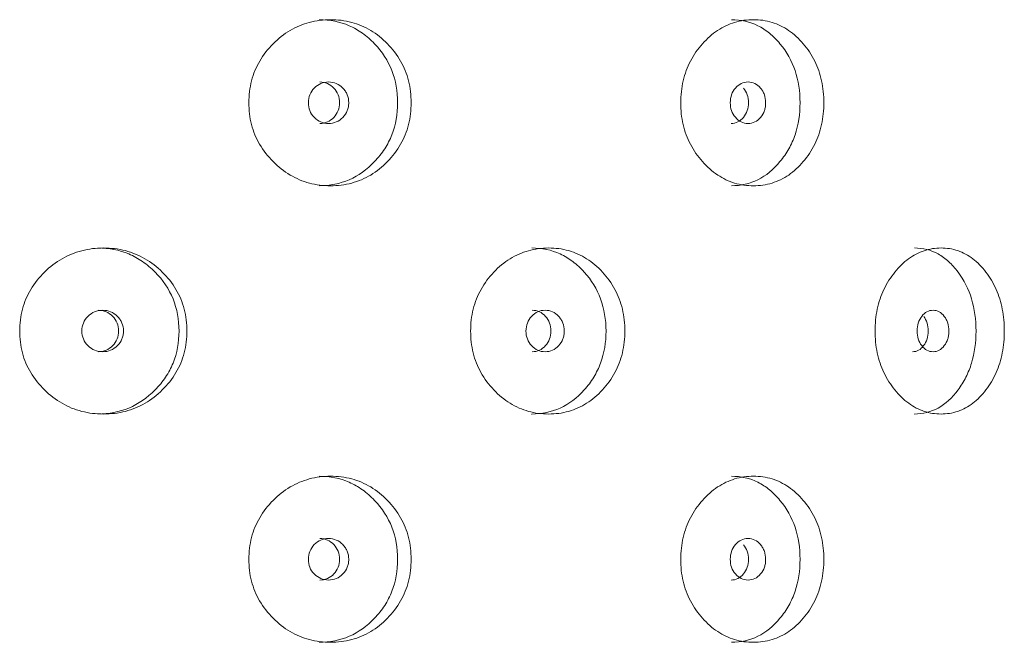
# Model space of a CAD drawing. Header units: millimetres. Extents: x 4 to 1188, y 1 to 840.
# Tile 38 of 256: x 117.87 to 124.2, y 412.21 to 416.21. Entities that reach past the tile are written whole.
import ezdxf

# ---------------------------------------------------------------- set-up
doc = ezdxf.new("R2010")
doc.units = ezdxf.units.MM
doc.layers.add('1', color=7, linetype='Continuous')

msp = doc.modelspace()

# ---------------------------------------------------------------- linework, layer by layer
at = {"layer": '1', "color": 154, "linetype": 'Continuous', "lineweight": 13}
for points, knots in [([(119.3464, 415.6753), (119.3464, 415.7228), (119.3572, 415.8162), (119.4114, 415.9476), (119.4985, 416.0577), (119.6074, 416.1447), (119.7351, 416.1981), (119.8713, 416.214), (120.007, 416.1982), (120.1332, 416.1447), (120.2402, 416.0577), (120.3254, 415.9476), (120.3781, 415.8162), (120.3938, 415.6753), (120.3782, 415.5344), (120.3254, 415.4031), (120.2402, 415.2929), (120.1332, 415.2059), (120.007, 415.1525), (119.8713, 415.1366), (119.7351, 415.1524), (119.6074, 415.2059), (119.4985, 415.293), (119.4111, 415.4032), (119.3569, 415.5345), (119.3463, 415.6278), (119.3464, 415.6753)], [0, 0, 0, 0, 0.042089, 0.082711, 0.124995, 0.166981, 0.207667, 0.249993, 0.292228, 0.332914, 0.374992, 0.417271, 0.457893, 0.500005, 0.542022, 0.582644, 0.625021, 0.667005, 0.707691, 0.750017, 0.792251, 0.832937, 0.875017, 0.917377, 0.957984, 1, 1, 1, 1]), ([(119.7979, 416.2086), (119.8675, 416.2086), (119.9318, 416.1958), (120.0207, 416.1571), (120.0491, 416.141), (120.0897, 416.112), (120.1029, 416.1015), (120.1288, 416.079), (120.1412, 416.067), (120.2031, 416.0019), (120.2402, 415.9443), (120.2896, 415.8181), (120.3019, 415.7492), (120.302, 415.6012), (120.2897, 415.5327), (120.2526, 415.438), (120.2372, 415.4078), (120.2093, 415.3645), (120.1992, 415.3505), (120.1775, 415.323), (120.1657, 415.3094), (120.1046, 415.245), (120.0505, 415.2064), (119.9319, 415.1549), (119.8672, 415.142), (119.7975, 415.142), (119.7974, 415.142), (119.7974, 415.142)], [0, 0, 0, 0, 0.124883, 0.124883, 0.187387, 0.187387, 0.218639, 0.218639, 0.249891, 0.249891, 0.374898, 0.374898, 0.499906, 0.499906, 0.624914, 0.624914, 0.687418, 0.687418, 0.71867, 0.71867, 0.749922, 0.749922, 0.87493, 0.87493, 0.999937, 0.999937, 1, 1, 1, 1]), ([(122.1199, 415.6753), (122.1199, 415.7228), (122.1296, 415.8162), (122.1782, 415.9476), (122.2561, 416.0577), (122.353, 416.1447), (122.4664, 416.1981), (122.5868, 416.214), (122.7062, 416.1982), (122.8168, 416.1447), (122.9101, 416.0577), (122.9842, 415.9476), (123.0299, 415.8162), (123.0434, 415.6753), (123.03, 415.5344), (122.9842, 415.4031), (122.9101, 415.2929), (122.8168, 415.2059), (122.7062, 415.1525), (122.5868, 415.1366), (122.4664, 415.1524), (122.3531, 415.2059), (122.256, 415.293), (122.1779, 415.4032), (122.1293, 415.5345), (122.1198, 415.6278), (122.1199, 415.6753)], [0, 0, 0, 0, 0.042089, 0.082711, 0.124995, 0.166981, 0.207667, 0.249993, 0.292228, 0.332914, 0.374992, 0.417271, 0.457893, 0.500005, 0.542022, 0.582644, 0.625021, 0.667005, 0.707691, 0.750017, 0.792251, 0.832937, 0.875017, 0.917377, 0.957984, 1, 1, 1, 1]), ([(122.4454, 416.2086), (122.5068, 416.2086), (122.5633, 416.1958), (122.6412, 416.1571), (122.666, 416.141), (122.7015, 416.112), (122.713, 416.1015), (122.7356, 416.079), (122.7464, 416.067), (122.8004, 416.0019), (122.8325, 415.9443), (122.8754, 415.8181), (122.8861, 415.7492), (122.8861, 415.6012), (122.8755, 415.5327), (122.8433, 415.438), (122.8299, 415.4078), (122.8057, 415.3645), (122.7969, 415.3505), (122.7781, 415.323), (122.7678, 415.3094), (122.7145, 415.245), (122.6673, 415.2064), (122.5634, 415.1549), (122.5065, 415.142), (122.4451, 415.142), (122.445, 415.142), (122.445, 415.142)], [0, 0, 0, 0, 0.124883, 0.124883, 0.187387, 0.187387, 0.218639, 0.218639, 0.249891, 0.249891, 0.374898, 0.374898, 0.499906, 0.499906, 0.624914, 0.624914, 0.687418, 0.687418, 0.71867, 0.71867, 0.749922, 0.749922, 0.87493, 0.87493, 0.999937, 0.999937, 1, 1, 1, 1]), ([(119.7285, 415.6753), (119.7284, 415.657), (119.7316, 415.64), (119.7442, 415.6087), (119.7535, 415.5945), (119.7791, 415.5683), (119.7932, 415.5584), (119.8238, 415.5453), (119.8402, 415.542), (119.8941, 415.542), (119.9246, 415.555), (119.9626, 415.5941), (119.972, 415.6085), (119.9815, 415.632), (119.9838, 415.6402), (119.9869, 415.6572), (119.9877, 415.6659), (119.9877, 415.6937), (119.9845, 415.7108), (119.9751, 415.7343), (119.9712, 415.7418), (119.9618, 415.7561), (119.9564, 415.7627), (119.9373, 415.7824), (119.9233, 415.7922), (119.8927, 415.8053), (119.8764, 415.8086), (119.8224, 415.8085), (119.7916, 415.7953), (119.7413, 415.7435), (119.7287, 415.7119), (119.7285, 415.6753)], [0, 0, 0, 0, 0.0625, 0.0625, 0.125, 0.125, 0.1875, 0.1875, 0.25, 0.25, 0.375, 0.375, 0.4375, 0.4375, 0.46875, 0.46875, 0.5, 0.5, 0.5625, 0.5625, 0.59375, 0.59375, 0.625, 0.625, 0.6875, 0.6875, 0.75, 0.75, 0.875, 0.875, 1, 1, 1, 1]), ([(119.8018, 415.542), (119.8018, 415.542), (119.8186, 415.542), (119.8522, 415.5482), (119.8939, 415.5789), (119.923, 415.6227), (119.9318, 415.6753), (119.923, 415.7278), (119.8939, 415.7716), (119.8523, 415.8022), (119.8188, 415.8085), (119.8022, 415.8086)], [0, 0, 0, 0, 0.000012, 0.12511, 0.250076, 0.375335, 0.500181, 0.625927, 0.750257, 0.875891, 1, 1, 1, 1]), ([(122.4379, 415.6753), (122.4379, 415.657), (122.4406, 415.64), (122.4517, 415.6087), (122.4599, 415.5945), (122.4825, 415.5683), (122.4948, 415.5584), (122.5217, 415.5453), (122.5361, 415.542), (122.5834, 415.542), (122.61, 415.555), (122.6432, 415.5941), (122.6515, 415.6085), (122.6597, 415.632), (122.6618, 415.6402), (122.6645, 415.6572), (122.6652, 415.6659), (122.6651, 415.6937), (122.6623, 415.7108), (122.6541, 415.7343), (122.6507, 415.7418), (122.6425, 415.7561), (122.6378, 415.7627), (122.6211, 415.7824), (122.6089, 415.7922), (122.5821, 415.8053), (122.5678, 415.8086), (122.5205, 415.8085), (122.4934, 415.7953), (122.4492, 415.7435), (122.4381, 415.7119), (122.4379, 415.6753)], [0, 0, 0, 0, 0.0625, 0.0625, 0.125, 0.125, 0.1875, 0.1875, 0.25, 0.25, 0.375, 0.375, 0.4375, 0.4375, 0.46875, 0.46875, 0.5, 0.5, 0.5625, 0.5625, 0.59375, 0.59375, 0.625, 0.625, 0.6875, 0.6875, 0.75, 0.75, 0.875, 0.875, 1, 1, 1, 1]), ([(122.4437, 415.542), (122.4437, 415.542), (122.4584, 415.542), (122.4878, 415.5482), (122.5243, 415.5789), (122.5497, 415.6227), (122.5573, 415.6753), (122.5497, 415.7277), (122.5328, 415.7569), (122.5226, 415.7693)], [0, 0, 0, 0, 0.000016, 0.166789, 0.333385, 0.500373, 0.666811, 0.834447, 1, 1, 1, 1]), ([(117.8749, 414.2086), (117.875, 414.2562), (117.886, 414.3496), (117.9415, 414.4809), (118.0307, 414.591), (118.1423, 414.678), (118.2735, 414.7314), (118.4136, 414.7473), (118.5536, 414.7315), (118.684, 414.678), (118.7947, 414.591), (118.8831, 414.4809), (118.9378, 414.3495), (118.954, 414.2086), (118.9379, 414.0677), (118.8831, 413.9364), (118.7948, 413.8262), (118.6841, 413.7392), (118.5536, 413.6858), (118.4137, 413.6699), (118.2735, 413.6857), (118.1423, 413.7392), (118.0306, 413.8263), (117.9411, 413.9365), (117.8856, 414.0678), (117.8749, 414.1612), (117.8749, 414.2086)], [0, 0, 0, 0, 0.042089, 0.082711, 0.124995, 0.166981, 0.207667, 0.249993, 0.292228, 0.332914, 0.374992, 0.417271, 0.457893, 0.500005, 0.542022, 0.582644, 0.625021, 0.667005, 0.707691, 0.750017, 0.792251, 0.832937, 0.875017, 0.917377, 0.957984, 1, 1, 1, 1]), ([(118.3767, 414.742), (118.4484, 414.742), (118.5148, 414.7291), (118.6067, 414.6905), (118.636, 414.6744), (118.678, 414.6453), (118.6917, 414.6349), (118.7185, 414.6123), (118.7314, 414.6003), (118.7955, 414.5352), (118.8339, 414.4776), (118.8852, 414.3514), (118.898, 414.2825), (118.8981, 414.1346), (118.8853, 414.066), (118.8468, 413.9713), (118.8308, 413.9411), (118.8019, 413.8979), (118.7915, 413.8838), (118.769, 413.8563), (118.7567, 413.8427), (118.6934, 413.7784), (118.6375, 413.7397), (118.5149, 413.6882), (118.4481, 413.6753), (118.3763, 413.6753), (118.3763, 413.6753), (118.3763, 413.6753)], [0, 0, 0, 0, 0.124883, 0.124883, 0.187387, 0.187387, 0.218639, 0.218639, 0.249891, 0.249891, 0.374898, 0.374898, 0.499906, 0.499906, 0.624914, 0.624914, 0.687418, 0.687418, 0.71867, 0.71867, 0.749922, 0.749922, 0.87493, 0.87493, 0.999937, 0.999937, 1, 1, 1, 1]), ([(120.7706, 414.2086), (120.7707, 414.2562), (120.781, 414.3496), (120.8329, 414.4809), (120.9162, 414.591), (121.0202, 414.678), (121.1419, 414.7314), (121.2714, 414.7473), (121.4002, 414.7315), (121.5198, 414.678), (121.6209, 414.591), (121.7014, 414.4809), (121.7511, 414.3495), (121.7658, 414.2086), (121.7512, 414.0677), (121.7014, 413.9364), (121.621, 413.8262), (121.5198, 413.7392), (121.4002, 413.6858), (121.2715, 413.6699), (121.1419, 413.6857), (121.0202, 413.7392), (120.9161, 413.8263), (120.8326, 413.9365), (120.7807, 414.0678), (120.7706, 414.1612), (120.7706, 414.2086)], [0, 0, 0, 0, 0.042089, 0.082711, 0.124995, 0.166981, 0.207667, 0.249993, 0.292228, 0.332914, 0.374992, 0.417271, 0.457893, 0.500005, 0.542022, 0.582644, 0.625021, 0.667005, 0.707691, 0.750017, 0.792251, 0.832937, 0.875017, 0.917377, 0.957984, 1, 1, 1, 1]), ([(121.163, 414.742), (121.2291, 414.742), (121.2902, 414.7291), (121.3744, 414.6905), (121.4012, 414.6744), (121.4396, 414.6453), (121.4521, 414.6349), (121.4766, 414.6123), (121.4883, 414.6003), (121.5468, 414.5352), (121.5818, 414.4776), (121.6284, 414.3514), (121.64, 414.2825), (121.6401, 414.1346), (121.6285, 414.066), (121.5935, 413.9713), (121.5789, 413.9411), (121.5526, 413.8979), (121.5431, 413.8838), (121.5226, 413.8563), (121.5115, 413.8427), (121.4537, 413.7784), (121.4026, 413.7397), (121.2902, 413.6882), (121.2288, 413.6753), (121.1626, 413.6753), (121.1626, 413.6753), (121.1625, 413.6753)], [0, 0, 0, 0, 0.124883, 0.124883, 0.187387, 0.187387, 0.218639, 0.218639, 0.249891, 0.249891, 0.374898, 0.374898, 0.499906, 0.499906, 0.624914, 0.624914, 0.687418, 0.687418, 0.71867, 0.71867, 0.749922, 0.749922, 0.87493, 0.87493, 0.999937, 0.999937, 1, 1, 1, 1]), ([(123.3677, 414.2086), (123.3678, 414.2562), (123.3766, 414.3496), (123.4209, 414.4809), (123.4919, 414.591), (123.58, 414.678), (123.6828, 414.7314), (123.7917, 414.7473), (123.8993, 414.7315), (123.9988, 414.678), (124.0824, 414.591), (124.1487, 414.4809), (124.1896, 414.3495), (124.2017, 414.2086), (124.1897, 414.0677), (124.1487, 413.9364), (124.0825, 413.8262), (123.9988, 413.7392), (123.8994, 413.6858), (123.7917, 413.6699), (123.6829, 413.6857), (123.5801, 413.7392), (123.4918, 413.8263), (123.4207, 413.9365), (123.3763, 414.0678), (123.3677, 414.1612), (123.3677, 414.2086)], [0, 0, 0, 0, 0.042089, 0.082711, 0.124995, 0.166981, 0.207667, 0.249993, 0.292228, 0.332914, 0.374992, 0.417271, 0.457893, 0.500005, 0.542022, 0.582644, 0.625021, 0.667005, 0.707691, 0.750017, 0.792251, 0.832937, 0.875017, 0.917377, 0.957984, 1, 1, 1, 1]), ([(123.6201, 414.742), (123.6755, 414.742), (123.7265, 414.7291), (123.7965, 414.6905), (123.8188, 414.6744), (123.8506, 414.6453), (123.861, 414.6349), (123.8812, 414.6123), (123.8909, 414.6003), (123.9392, 414.5352), (123.968, 414.4776), (124.0063, 414.3514), (124.0158, 414.2825), (124.0159, 414.1346), (124.0064, 414.066), (123.9776, 413.9713), (123.9656, 413.9411), (123.944, 413.8979), (123.9361, 413.8838), (123.9192, 413.8563), (123.91, 413.8427), (123.8623, 413.7784), (123.82, 413.7397), (123.7265, 413.6882), (123.6753, 413.6753), (123.6198, 413.6753), (123.6198, 413.6753), (123.6198, 413.6753)], [0, 0, 0, 0, 0.124883, 0.124883, 0.187387, 0.187387, 0.218639, 0.218639, 0.249891, 0.249891, 0.374898, 0.374898, 0.499906, 0.499906, 0.624914, 0.624914, 0.687418, 0.687418, 0.71867, 0.71867, 0.749922, 0.749922, 0.87493, 0.87493, 0.999937, 0.999937, 1, 1, 1, 1]), ([(118.2739, 414.2086), (118.2739, 414.1903), (118.2771, 414.1733), (118.2901, 414.142), (118.2997, 414.1279), (118.3261, 414.1016), (118.3406, 414.0918), (118.3721, 414.0786), (118.389, 414.0753), (118.4447, 414.0754), (118.4761, 414.0883), (118.5153, 414.1275), (118.5251, 414.1418), (118.5349, 414.1654), (118.5373, 414.1735), (118.5406, 414.1905), (118.5414, 414.1992), (118.5413, 414.227), (118.538, 414.2441), (118.5283, 414.2677), (118.5243, 414.2752), (118.5146, 414.2894), (118.509, 414.2961), (118.4893, 414.3157), (118.4748, 414.3256), (118.4433, 414.3387), (118.4264, 414.3419), (118.3707, 414.3418), (118.3389, 414.3286), (118.2871, 414.2768), (118.2741, 414.2453), (118.2739, 414.2086)], [0, 0, 0, 0, 0.0625, 0.0625, 0.125, 0.125, 0.1875, 0.1875, 0.25, 0.25, 0.375, 0.375, 0.4375, 0.4375, 0.46875, 0.46875, 0.5, 0.5, 0.5625, 0.5625, 0.59375, 0.59375, 0.625, 0.625, 0.6875, 0.6875, 0.75, 0.75, 0.875, 0.875, 1, 1, 1, 1]), ([(118.3791, 414.0753), (118.3791, 414.0753), (118.3964, 414.0753), (118.4311, 414.0816), (118.4742, 414.1123), (118.5043, 414.156), (118.5133, 414.2086), (118.5043, 414.2611), (118.4742, 414.3049), (118.4312, 414.3356), (118.3967, 414.3419), (118.3795, 414.3419)], [0, 0, 0, 0, 0.000012, 0.12511, 0.250076, 0.375335, 0.500181, 0.625927, 0.750257, 0.875891, 1, 1, 1, 1]), ([(121.126, 414.2086), (121.1259, 414.1903), (121.1289, 414.1733), (121.1409, 414.142), (121.1497, 414.1279), (121.1741, 414.1016), (121.1874, 414.0918), (121.2165, 414.0786), (121.232, 414.0753), (121.2831, 414.0754), (121.312, 414.0883), (121.3479, 414.1275), (121.3569, 414.1418), (121.3658, 414.1654), (121.368, 414.1735), (121.371, 414.1905), (121.3717, 414.1992), (121.3717, 414.227), (121.3687, 414.2441), (121.3598, 414.2677), (121.3561, 414.2752), (121.3472, 414.2894), (121.3421, 414.2961), (121.324, 414.3157), (121.3107, 414.3256), (121.2818, 414.3387), (121.2663, 414.3419), (121.2151, 414.3418), (121.1859, 414.3286), (121.1382, 414.2768), (121.1261, 414.2453), (121.126, 414.2086)], [0, 0, 0, 0, 0.0625, 0.0625, 0.125, 0.125, 0.1875, 0.1875, 0.25, 0.25, 0.375, 0.375, 0.4375, 0.4375, 0.46875, 0.46875, 0.5, 0.5, 0.5625, 0.5625, 0.59375, 0.59375, 0.625, 0.625, 0.6875, 0.6875, 0.75, 0.75, 0.875, 0.875, 1, 1, 1, 1]), ([(121.1659, 414.0753), (121.1659, 414.0753), (121.1818, 414.0753), (121.2137, 414.0816), (121.2532, 414.1123), (121.2807, 414.156), (121.289, 414.2086), (121.2807, 414.2611), (121.2532, 414.3049), (121.2138, 414.3356), (121.1821, 414.3419), (121.1663, 414.3419)], [0, 0, 0, 0, 0.000012, 0.12511, 0.250076, 0.375335, 0.500181, 0.625927, 0.750257, 0.875891, 1, 1, 1, 1]), ([(123.6376, 414.2086), (123.6375, 414.1903), (123.64, 414.1733), (123.65, 414.142), (123.6574, 414.1279), (123.6777, 414.1016), (123.6888, 414.0918), (123.713, 414.0786), (123.7259, 414.0753), (123.7684, 414.0754), (123.7923, 414.0883), (123.822, 414.1275), (123.8294, 414.1418), (123.8368, 414.1654), (123.8386, 414.1735), (123.8411, 414.1905), (123.8417, 414.1992), (123.8416, 414.227), (123.8392, 414.2441), (123.8318, 414.2677), (123.8287, 414.2752), (123.8214, 414.2894), (123.8172, 414.2961), (123.8022, 414.3157), (123.7912, 414.3256), (123.7672, 414.3387), (123.7544, 414.3419), (123.7119, 414.3418), (123.6875, 414.3286), (123.6477, 414.2768), (123.6377, 414.2453), (123.6376, 414.2086)], [0, 0, 0, 0, 0.0625, 0.0625, 0.125, 0.125, 0.1875, 0.1875, 0.25, 0.25, 0.375, 0.375, 0.4375, 0.4375, 0.46875, 0.46875, 0.5, 0.5, 0.5625, 0.5625, 0.59375, 0.59375, 0.625, 0.625, 0.6875, 0.6875, 0.75, 0.75, 0.875, 0.875, 1, 1, 1, 1]), ([(123.609, 414.0753), (123.609, 414.0753), (123.6222, 414.0753), (123.6486, 414.0816), (123.6814, 414.1123), (123.7041, 414.156), (123.711, 414.2086), (123.7041, 414.2611), (123.689, 414.2902), (123.6798, 414.3026)], [0, 0, 0, 0, 0.000016, 0.166789, 0.333385, 0.500373, 0.666811, 0.834447, 1, 1, 1, 1]), ([(119.3464, 412.742), (119.3464, 412.7895), (119.3572, 412.8829), (119.4114, 413.0142), (119.4985, 413.1244), (119.6074, 413.2113), (119.7351, 413.2647), (119.8713, 413.2806), (120.007, 413.2649), (120.1332, 413.2114), (120.2402, 413.1244), (120.3254, 413.0142), (120.3781, 412.8829), (120.3938, 412.742), (120.3782, 412.601), (120.3254, 412.4697), (120.2402, 412.3596), (120.1332, 412.2725), (120.007, 412.2192), (119.8713, 412.2033), (119.7351, 412.2191), (119.6074, 412.2726), (119.4985, 412.3597), (119.4111, 412.4698), (119.3569, 412.6011), (119.3463, 412.6945), (119.3464, 412.742)], [0, 0, 0, 0, 0.042089, 0.082711, 0.124995, 0.166981, 0.207667, 0.249993, 0.292228, 0.332914, 0.374992, 0.417271, 0.457893, 0.500005, 0.542022, 0.582644, 0.625021, 0.667005, 0.707691, 0.750017, 0.792251, 0.832937, 0.875017, 0.917377, 0.957984, 1, 1, 1, 1]), ([(119.7979, 413.2753), (119.8675, 413.2753), (119.9318, 413.2624), (120.0207, 413.2238), (120.0491, 413.2077), (120.0897, 413.1787), (120.1029, 413.1682), (120.1288, 413.1456), (120.1412, 413.1336), (120.2031, 413.0686), (120.2402, 413.011), (120.2896, 412.8847), (120.3019, 412.8158), (120.302, 412.6679), (120.2897, 412.5994), (120.2526, 412.5047), (120.2372, 412.4745), (120.2093, 412.4312), (120.1992, 412.4171), (120.1775, 412.3896), (120.1657, 412.376), (120.1046, 412.3117), (120.0505, 412.2731), (119.9319, 412.2216), (119.8672, 412.2087), (119.7975, 412.2086), (119.7974, 412.2086), (119.7974, 412.2086)], [0, 0, 0, 0, 0.124883, 0.124883, 0.187387, 0.187387, 0.218639, 0.218639, 0.249891, 0.249891, 0.374898, 0.374898, 0.499906, 0.499906, 0.624914, 0.624914, 0.687418, 0.687418, 0.71867, 0.71867, 0.749922, 0.749922, 0.87493, 0.87493, 0.999937, 0.999937, 1, 1, 1, 1]), ([(122.1199, 412.742), (122.1199, 412.7895), (122.1296, 412.8829), (122.1782, 413.0142), (122.2561, 413.1244), (122.353, 413.2113), (122.4664, 413.2647), (122.5868, 413.2806), (122.7062, 413.2649), (122.8168, 413.2114), (122.9101, 413.1244), (122.9842, 413.0142), (123.0299, 412.8829), (123.0434, 412.742), (123.03, 412.601), (122.9842, 412.4697), (122.9101, 412.3596), (122.8168, 412.2725), (122.7062, 412.2192), (122.5868, 412.2033), (122.4664, 412.2191), (122.3531, 412.2726), (122.256, 412.3597), (122.1779, 412.4698), (122.1293, 412.6011), (122.1198, 412.6945), (122.1199, 412.742)], [0, 0, 0, 0, 0.042089, 0.082711, 0.124995, 0.166981, 0.207667, 0.249993, 0.292228, 0.332914, 0.374992, 0.417271, 0.457893, 0.500005, 0.542022, 0.582644, 0.625021, 0.667005, 0.707691, 0.750017, 0.792251, 0.832937, 0.875017, 0.917377, 0.957984, 1, 1, 1, 1]), ([(122.4454, 413.2753), (122.5068, 413.2753), (122.5633, 413.2624), (122.6412, 413.2238), (122.666, 413.2077), (122.7015, 413.1787), (122.713, 413.1682), (122.7356, 413.1456), (122.7464, 413.1336), (122.8004, 413.0686), (122.8325, 413.011), (122.8754, 412.8847), (122.8861, 412.8158), (122.8861, 412.6679), (122.8755, 412.5994), (122.8433, 412.5047), (122.8299, 412.4745), (122.8057, 412.4312), (122.7969, 412.4171), (122.7781, 412.3896), (122.7678, 412.376), (122.7145, 412.3117), (122.6673, 412.2731), (122.5634, 412.2216), (122.5065, 412.2087), (122.4451, 412.2086), (122.445, 412.2086), (122.445, 412.2086)], [0, 0, 0, 0, 0.124883, 0.124883, 0.187387, 0.187387, 0.218639, 0.218639, 0.249891, 0.249891, 0.374898, 0.374898, 0.499906, 0.499906, 0.624914, 0.624914, 0.687418, 0.687418, 0.71867, 0.71867, 0.749922, 0.749922, 0.87493, 0.87493, 0.999937, 0.999937, 1, 1, 1, 1]), ([(119.7285, 412.742), (119.7284, 412.7236), (119.7316, 412.7067), (119.7442, 412.6754), (119.7535, 412.6612), (119.7791, 412.6349), (119.7932, 412.6251), (119.8238, 412.612), (119.8402, 412.6087), (119.8941, 412.6087), (119.9246, 412.6216), (119.9626, 412.6608), (119.972, 412.6752), (119.9815, 412.6987), (119.9838, 412.7069), (119.9869, 412.7239), (119.9877, 412.7326), (119.9877, 412.7604), (119.9845, 412.7775), (119.9751, 412.801), (119.9712, 412.8085), (119.9618, 412.8228), (119.9564, 412.8294), (119.9373, 412.8491), (119.9233, 412.8589), (119.8927, 412.872), (119.8764, 412.8752), (119.8224, 412.8752), (119.7916, 412.862), (119.7413, 412.8102), (119.7287, 412.7786), (119.7285, 412.742)], [0, 0, 0, 0, 0.0625, 0.0625, 0.125, 0.125, 0.1875, 0.1875, 0.25, 0.25, 0.375, 0.375, 0.4375, 0.4375, 0.46875, 0.46875, 0.5, 0.5, 0.5625, 0.5625, 0.59375, 0.59375, 0.625, 0.625, 0.6875, 0.6875, 0.75, 0.75, 0.875, 0.875, 1, 1, 1, 1]), ([(119.8018, 412.6087), (119.8018, 412.6087), (119.8186, 412.6087), (119.8522, 412.6149), (119.8939, 412.6456), (119.923, 412.6894), (119.9318, 412.742), (119.923, 412.7944), (119.8939, 412.8383), (119.8523, 412.8689), (119.8188, 412.8752), (119.8022, 412.8752)], [0, 0, 0, 0, 0.000012, 0.12511, 0.250076, 0.375335, 0.500181, 0.625927, 0.750257, 0.875891, 1, 1, 1, 1]), ([(122.4379, 412.742), (122.4379, 412.7236), (122.4406, 412.7067), (122.4517, 412.6754), (122.4599, 412.6612), (122.4825, 412.6349), (122.4948, 412.6251), (122.5217, 412.612), (122.5361, 412.6087), (122.5834, 412.6087), (122.61, 412.6216), (122.6432, 412.6608), (122.6515, 412.6752), (122.6597, 412.6987), (122.6618, 412.7069), (122.6645, 412.7239), (122.6652, 412.7326), (122.6651, 412.7604), (122.6623, 412.7775), (122.6541, 412.801), (122.6507, 412.8085), (122.6425, 412.8228), (122.6378, 412.8294), (122.6211, 412.8491), (122.6089, 412.8589), (122.5821, 412.872), (122.5678, 412.8752), (122.5205, 412.8752), (122.4934, 412.862), (122.4492, 412.8102), (122.4381, 412.7786), (122.4379, 412.742)], [0, 0, 0, 0, 0.0625, 0.0625, 0.125, 0.125, 0.1875, 0.1875, 0.25, 0.25, 0.375, 0.375, 0.4375, 0.4375, 0.46875, 0.46875, 0.5, 0.5, 0.5625, 0.5625, 0.59375, 0.59375, 0.625, 0.625, 0.6875, 0.6875, 0.75, 0.75, 0.875, 0.875, 1, 1, 1, 1]), ([(122.4437, 412.6087), (122.4437, 412.6087), (122.4584, 412.6087), (122.4878, 412.6149), (122.5243, 412.6456), (122.5497, 412.6894), (122.5573, 412.742), (122.5497, 412.7944), (122.5328, 412.8236), (122.5226, 412.8359)], [0, 0, 0, 0, 0.000016, 0.166789, 0.333385, 0.500373, 0.666811, 0.834447, 1, 1, 1, 1])]:
    msp.add_open_spline(points, degree=3, knots=knots, dxfattribs=at)

doc.saveas('drawing.dxf')
